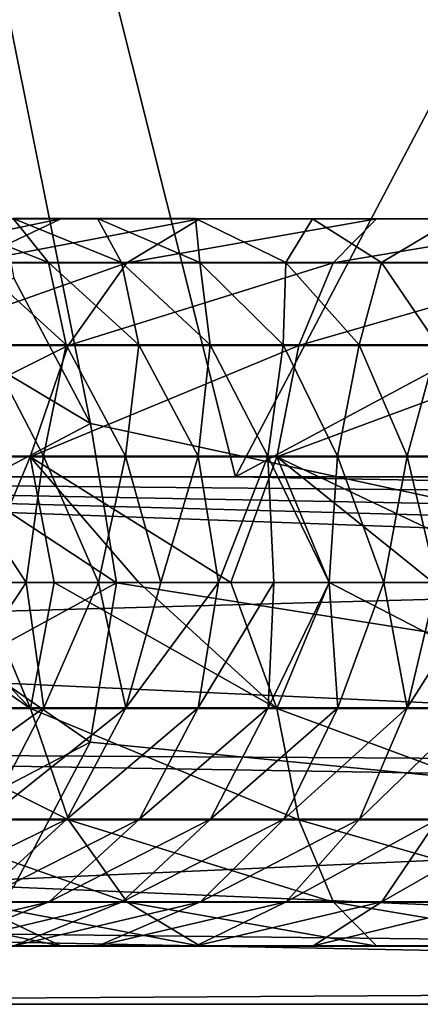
# Model space of a CAD drawing. Extents: x 0 to 500, y -78 to 1786.
# Tile 6 of 195: x 30.39 to 34.2, y -73 to -63.67. Entities that reach past the tile are written whole.
import ezdxf

# ---------------------------------------------------------------- set-up
doc = ezdxf.new("R2010")
doc.units = 0
doc.header["$LTSCALE"] = 52.148148
for name, color, linetype in [('308', 7, 'CONTINUOUS'), ('318', 7, 'CONTINUOUS'), ('327', 7, 'CONTINUOUS'), ('429', 7, 'CONTINUOUS'), ('441', 7, 'CONTINUOUS'), ('453', 7, 'CONTINUOUS'), ('459', 7, 'CONTINUOUS'), ('463', 7, 'CONTINUOUS'), ('464', 7, 'CONTINUOUS')]:
    doc.layers.add(name, color=color, linetype=linetype)

msp = doc.modelspace()

# ---------------------------------------------------------------- linework, layer by layer
at = {"layer": '308', "color": 7, "linetype": 'CONTINUOUS'}
for points in [[(21, -68, -20), (21, -22.4048, -20), (32.4426, -68, -20), (21, -68, -20)], [(32.4426, -68, -20), (21, -22.4048, -20), (37.0748, -59.2033, -20), (32.4426, -68, -20)], [(40.0916, -63.9027, -20), (32.4426, -68, -20), (37.0748, -59.2033, -20), (40.0916, -63.9027, -20)], [(43.8853, -68, -20), (32.4426, -68, -20), (40.0916, -63.9027, -20), (43.8853, -68, -20)]]:
    msp.add_3dface(points, dxfattribs=at)
at = {"layer": '318', "color": 7, "linetype": 'CONTINUOUS'}
for points in [[(21, -69.528, -19.8826), (21, -68, -20), (44.8557, -68.8673, -19.9623), (21, -69.528, -19.8826)], [(21, -68, -20), (32.4426, -68, -20), (44.1132, -68.2161, -19.9977), (21, -68, -20)], [(44.8557, -68.8673, -19.9623), (21, -68, -20), (44.5894, -68.6429, -19.9793), (44.8557, -68.8673, -19.9623)], [(44.5894, -68.6429, -19.9793), (21, -68, -20), (44.3572, -68.4425, -19.9902), (44.5894, -68.6429, -19.9793)], [(44.3572, -68.4425, -19.9902), (21, -68, -20), (44.1132, -68.2161, -19.9977), (44.3572, -68.4425, -19.9902)], [(32.4426, -68, -20), (43.8853, -68, -20), (44.1132, -68.2161, -19.9977), (32.4426, -68, -20)], [(47.3659, -70.7457, -19.6157), (21, -69.528, -19.8826), (44.8557, -68.8673, -19.9623), (47.3659, -70.7457, -19.6157)], [(21, -70.5882, -19.6593), (21, -69.528, -19.8826), (47.3659, -70.7457, -19.6157), (21, -70.5882, -19.6593)], [(21, -72.2316, -19.0605), (21, -70.5882, -19.6593), (47.8034, -71.0335, -19.5288), (21, -72.2316, -19.0605)], [(47.8034, -71.0335, -19.5288), (21, -70.5882, -19.6593), (47.3659, -70.7457, -19.6157), (47.8034, -71.0335, -19.5288)], [(50.457, -72.5624, -18.8986), (21, -72.2316, -19.0605), (47.8034, -71.0335, -19.5288), (50.457, -72.5624, -18.8986)], [(21, -73, -18.6603), (21, -72.2316, -19.0605), (50.96, -72.8135, -18.7653), (21, -73, -18.6603)], [(50.96, -72.8135, -18.7653), (21, -72.2316, -19.0605), (50.457, -72.5624, -18.8986), (50.96, -72.8135, -18.7653)], [(54.3029, -74.2068, -17.8407), (21, -73, -18.6603), (50.96, -72.8135, -18.7653), (54.3029, -74.2068, -17.8407)]]:
    msp.add_3dface(points, dxfattribs=at)
at = {"layer": '327', "color": 7, "linetype": 'CONTINUOUS'}
for points in [[(100.604, -16.0061), (3, -14.0407), (100, -76), (100.604, -16.0061)], [(3, -14.0407), (3, -76), (100, -76), (3, -14.0407)]]:
    msp.add_3dface(points, dxfattribs=at)
at = {"layer": '429', "color": 7, "linetype": 'CONTINUOUS'}
for points in [[(31.0668, -67.4931, 20), (56.5826, -73, 20), (21, -17.4037, 20), (31.0668, -67.4931, 20)], [(21, -17.4037, 20), (56.5826, -73, 20), (60.7718, -18.2046, 20), (21, -17.4037, 20)], [(30.339, -66.1179, 20), (31.0668, -67.4931, 20), (21, -17.4037, 20), (30.339, -66.1179, 20)], [(31.3137, -69.0038, 20), (56.5826, -73, 20), (31.0668, -67.4931, 20), (31.3137, -69.0038, 20)], [(31.0643, -70.5143, 20), (56.5826, -73, 20), (31.3137, -69.0038, 20), (31.0643, -70.5143, 20)], [(30.3342, -71.8884, 20), (56.5826, -73, 20), (31.0643, -70.5143, 20), (30.3342, -71.8884, 20)], [(29.1652, -73, 20), (56.5826, -73, 20), (30.3342, -71.8884, 20), (29.1652, -73, 20)]]:
    msp.add_3dface(points, dxfattribs=at)
at = {"layer": '441', "color": 7, "linetype": 'CONTINUOUS'}
for points in [[(84, -73, 20), (56.5826, -73, 20), (28.213, -73.5156, 19.9733), (84, -73, 20)], [(84, -73, 20), (28.213, -73.5156, 19.9733), (84, -73.7871, 19.9377), (84, -73, 20)], [(56.5826, -73, 20), (29.1652, -73, 20), (28.213, -73.5156, 19.9733), (56.5826, -73, 20)]]:
    msp.add_3dface(points, dxfattribs=at)
at = {"layer": '453', "color": 7, "linetype": 'CONTINUOUS'}
for points in [[(3, -14.0407), (100.604, -16.0061), (3, -76), (3, -14.0407)], [(3, -76), (100.604, -16.0061), (100, -76), (3, -76)]]:
    msp.add_3dface(points, dxfattribs=at)
at = {"layer": '459', "color": 7, "linetype": 'CONTINUOUS'}
for points in [[(31.0668, -67.4931, 20), (30.339, -66.1179, 20), (29.4576, -66.5376, 17.7219), (31.0668, -67.4931, 20)], [(31.0668, -67.4931, 20), (29.4576, -66.5376, 17.7219), (29.9287, -68.0932, 17.4092), (31.0668, -67.4931, 20)], [(31.3137, -69.0038, 20), (31.0668, -67.4931, 20), (29.9287, -68.0932, 17.4092), (31.3137, -69.0038, 20)], [(31.3137, -69.0038, 20), (29.9287, -68.0932, 17.4092), (29.9508, -69.7482, 17.3945), (31.3137, -69.0038, 20)], [(31.0643, -70.5143, 20), (31.3137, -69.0038, 20), (29.9508, -69.7482, 17.3945), (31.0643, -70.5143, 20)], [(31.0643, -70.5143, 20), (29.9508, -69.7482, 17.3945), (29.5216, -71.3212, 17.6794), (31.0643, -70.5143, 20)], [(30.3342, -71.8884, 20), (31.0643, -70.5143, 20), (29.5216, -71.3212, 17.6794), (30.3342, -71.8884, 20)]]:
    msp.add_3dface(points, dxfattribs=at)
at = {"layer": '463', "color": 7, "linetype": 'CONTINUOUS'}
for points in [[(30.4962, -70.1971, 32.5935), (28.7572, -69, 31.186), (28.736, -70.1971, 30.8256), (30.4962, -70.1971, 32.5935)], [(29.3406, -69, 31.8342), (28.7572, -69, 31.186), (30.4962, -70.1971, 32.5935), (29.3406, -69, 31.8342)], [(29.9941, -69, 32.4522), (29.3406, -69, 31.8342), (30.4962, -70.1971, 32.5935), (29.9941, -69, 32.4522)], [(30.4546, -69, 19.1048), (29.6667, -70.189, 18.1143), (29.6176, -69, 17.6414), (30.4546, -69, 19.1048)], [(30.6239, -70.189, 19.9211), (29.6667, -70.189, 18.1143), (30.4546, -69, 19.1048), (30.6239, -70.189, 19.9211)], [(30.7218, -69, 33.0269), (29.9941, -69, 32.4522), (30.4962, -70.1971, 32.5935), (30.7218, -69, 33.0269)], [(31.1405, -69, 20.5513), (30.6239, -70.189, 19.9211), (30.4546, -69, 19.1048), (31.1405, -69, 20.5513)], [(32.8351, -70.197, 33.9441), (30.7218, -69, 33.0269), (30.4962, -70.1971, 32.5935), (32.8351, -70.197, 33.9441)], [(31.4003, -70.189, 21.6861), (30.6239, -70.189, 19.9211), (31.1405, -69, 20.5513), (31.4003, -70.189, 21.6861)], [(31.524, -69, 33.5437), (30.7218, -69, 33.0269), (32.8351, -70.197, 33.9441), (31.524, -69, 33.5437)], [(31.735, -69, 21.949), (31.4003, -70.189, 21.6861), (31.1405, -69, 20.5513), (31.735, -69, 21.949)], [(32.0891, -70.1891, 23.346), (31.4003, -70.189, 21.6861), (32.2809, -69, 23.2652), (32.0891, -70.1891, 23.346)], [(32.2809, -69, 23.2652), (31.4003, -70.189, 21.6861), (31.735, -69, 21.949), (32.2809, -69, 23.2652)], [(32.3967, -69, 33.9881), (31.524, -69, 33.5437), (32.8351, -70.197, 33.9441), (32.3967, -69, 33.9881)], [(32.7507, -70.189, 24.8281), (32.0891, -70.1891, 23.346), (32.8075, -69, 24.4619), (32.7507, -70.189, 24.8281)], [(32.8075, -69, 24.4619), (32.0891, -70.1891, 23.346), (32.2809, -69, 23.2652), (32.8075, -69, 24.4619)], [(33.332, -69, 34.3482), (32.3967, -69, 33.9881), (32.8351, -70.197, 33.9441), (33.332, -69, 34.3482)], [(33.4142, -70.189, 26.0521), (32.7507, -70.189, 24.8281), (33.3302, -69, 25.4975), (33.4142, -70.189, 26.0521)], [(33.3302, -69, 25.4975), (32.7507, -70.189, 24.8281), (32.8075, -69, 24.4619), (33.3302, -69, 25.4975)], [(35.6455, -70.197, 34.6052), (33.332, -69, 34.3482), (32.8351, -70.197, 33.9441), (35.6455, -70.197, 34.6052)], [(33.8496, -69, 26.3327), (33.4142, -70.189, 26.0521), (33.3302, -69, 25.4975), (33.8496, -69, 26.3327)], [(34.3198, -69, 34.6156), (33.332, -69, 34.3482), (35.6455, -70.197, 34.6052), (34.3198, -69, 34.6156)], [(34.073, -70.189, 26.9518), (33.4142, -70.189, 26.0521), (33.8496, -69, 26.3327), (34.073, -70.189, 26.9518)], [(34.3516, -69, 26.9464), (34.073, -70.189, 26.9518), (33.8496, -69, 26.3327), (34.3516, -69, 26.9464)], [(34.7092, -70.189, 27.5285), (34.073, -70.189, 26.9518), (34.8282, -69, 27.3577), (34.7092, -70.189, 27.5285)], [(34.8282, -69, 27.3577), (34.073, -70.189, 26.9518), (34.3516, -69, 26.9464), (34.8282, -69, 27.3577)], [(30.4962, -70.1971, 32.5935), (28.736, -70.1971, 30.8256), (30.856, -71.2507, 32.1023), (30.4962, -70.1971, 32.5935)], [(30.856, -71.2507, 32.1023), (28.736, -70.1971, 30.8256), (29.1973, -71.2507, 30.4279), (30.856, -71.2507, 32.1023)], [(30.076, -71.2441, 20.1798), (29.1478, -71.2442, 18.4272), (30.6239, -70.189, 19.9211), (30.076, -71.2441, 20.1798)], [(30.6239, -70.189, 19.9211), (29.1478, -71.2442, 18.4272), (29.6667, -70.189, 18.1143), (30.6239, -70.189, 19.9211)], [(30.8411, -71.2442, 21.9197), (30.076, -71.2441, 20.1798), (31.4003, -70.189, 21.6861), (30.8411, -71.2442, 21.9197)], [(31.4003, -70.189, 21.6861), (30.076, -71.2441, 20.1798), (30.6239, -70.189, 19.9211), (31.4003, -70.189, 21.6861)], [(32.8351, -70.197, 33.9441), (30.4962, -70.1971, 32.5935), (33.0444, -71.2506, 33.3724), (32.8351, -70.197, 33.9441)], [(33.0444, -71.2506, 33.3724), (30.4962, -70.1971, 32.5935), (30.856, -71.2507, 32.1023), (33.0444, -71.2506, 33.3724)], [(32.0891, -70.1891, 23.346), (30.8411, -71.2442, 21.9197), (31.4003, -70.189, 21.6861), (32.0891, -70.1891, 23.346)], [(31.5306, -71.2442, 23.5813), (30.8411, -71.2442, 21.9197), (32.0891, -70.1891, 23.346), (31.5306, -71.2442, 23.5813)], [(32.2052, -71.2442, 25.0919), (31.5306, -71.2442, 23.5813), (32.7507, -70.189, 24.8281), (32.2052, -71.2442, 25.0919)], [(32.7507, -70.189, 24.8281), (31.5306, -71.2442, 23.5813), (32.0891, -70.1891, 23.346), (32.7507, -70.189, 24.8281)], [(32.8996, -71.2442, 26.3721), (32.2052, -71.2442, 25.0919), (33.4142, -70.189, 26.0521), (32.8996, -71.2442, 26.3721)], [(33.4142, -70.189, 26.0521), (32.2052, -71.2442, 25.0919), (32.7507, -70.189, 24.8281), (33.4142, -70.189, 26.0521)], [(35.6455, -70.197, 34.6052), (32.8351, -70.197, 33.9441), (35.6891, -71.2507, 33.998), (35.6455, -70.197, 34.6052)], [(35.6891, -71.2507, 33.998), (32.8351, -70.197, 33.9441), (33.0444, -71.2506, 33.3724), (35.6891, -71.2507, 33.998)], [(33.6199, -71.2442, 27.3542), (32.8996, -71.2442, 26.3721), (34.073, -70.189, 26.9518), (33.6199, -71.2442, 27.3542)], [(34.073, -70.189, 26.9518), (32.8996, -71.2442, 26.3721), (33.4142, -70.189, 26.0521), (34.073, -70.189, 26.9518)], [(34.3629, -71.244, 28.0257), (33.6199, -71.2442, 27.3542), (34.7092, -70.189, 27.5285), (34.3629, -71.244, 28.0257)], [(34.7092, -70.189, 27.5285), (33.6199, -71.2442, 27.3542), (34.073, -70.189, 26.9518), (34.7092, -70.189, 27.5285)], [(30.856, -71.2507, 32.1023), (29.1973, -71.2507, 30.4279), (31.4146, -72.0323, 31.3551), (30.856, -71.2507, 32.1023)], [(31.4146, -72.0323, 31.3551), (29.1973, -71.2507, 30.4279), (29.9098, -72.0323, 29.8256), (31.4146, -72.0323, 31.3551)], [(30.8411, -71.2442, 21.9197), (29.2345, -72.028, 20.5772), (30.076, -71.2441, 20.1798), (30.8411, -71.2442, 21.9197)], [(29.9824, -72.0281, 22.2783), (29.2345, -72.028, 20.5772), (30.8411, -71.2442, 21.9197), (29.9824, -72.0281, 22.2783)], [(30.6731, -72.0281, 23.9427), (29.9824, -72.0281, 22.2783), (31.5306, -71.2442, 23.5813), (30.6731, -72.0281, 23.9427)], [(31.5306, -71.2442, 23.5813), (29.9824, -72.0281, 22.2783), (30.8411, -71.2442, 21.9197), (31.5306, -71.2442, 23.5813)], [(31.3674, -72.0281, 25.497), (30.6731, -72.0281, 23.9427), (32.2052, -71.2442, 25.0919), (31.3674, -72.0281, 25.497)], [(32.2052, -71.2442, 25.0919), (30.6731, -72.0281, 23.9427), (31.5306, -71.2442, 23.5813), (32.2052, -71.2442, 25.0919)], [(33.0444, -71.2506, 33.3724), (30.856, -71.2507, 32.1023), (33.372, -72.0322, 32.4991), (33.0444, -71.2506, 33.3724)], [(33.372, -72.0322, 32.4991), (30.856, -71.2507, 32.1023), (31.4146, -72.0323, 31.3551), (33.372, -72.0322, 32.4991)], [(32.1093, -72.0281, 26.8635), (31.3674, -72.0281, 25.497), (32.8996, -71.2442, 26.3721), (32.1093, -72.0281, 26.8635)], [(32.8996, -71.2442, 26.3721), (31.3674, -72.0281, 25.497), (32.2052, -71.2442, 25.0919), (32.8996, -71.2442, 26.3721)], [(32.9242, -72.0281, 27.9723), (32.1093, -72.0281, 26.8635), (33.6199, -71.2442, 27.3542), (32.9242, -72.0281, 27.9723)], [(33.6199, -71.2442, 27.3542), (32.1093, -72.0281, 26.8635), (32.8996, -71.2442, 26.3721), (33.6199, -71.2442, 27.3542)], [(33.8311, -72.0279, 28.7893), (32.9242, -72.0281, 27.9723), (34.3629, -71.244, 28.0257), (33.8311, -72.0279, 28.7893)], [(34.3629, -71.244, 28.0257), (32.9242, -72.0281, 27.9723), (33.6199, -71.2442, 27.3542), (34.3629, -71.244, 28.0257)], [(35.6891, -71.2507, 33.998), (33.0444, -71.2506, 33.3724), (35.7607, -72.0323, 33.0682), (35.6891, -71.2507, 33.998)], [(35.7607, -72.0323, 33.0682), (33.0444, -71.2506, 33.3724), (33.372, -72.0322, 32.4991), (35.7607, -72.0323, 33.0682)], [(34.8989, -72.0279, 29.3311), (33.8311, -72.0279, 28.7893), (35.2013, -71.244, 28.4511), (34.8989, -72.0279, 29.3311)], [(35.2013, -71.244, 28.4511), (33.8311, -72.0279, 28.7893), (34.3629, -71.244, 28.0257), (35.2013, -71.244, 28.4511)], [(29.9098, -72.0323, 29.8256), (28.769, -72.0323, 28.0933), (30.7912, -72.4475, 29.096), (29.9098, -72.0323, 29.8256)], [(30.7912, -72.4475, 29.096), (28.769, -72.0323, 28.0933), (29.7502, -72.4475, 27.5044), (30.7912, -72.4475, 29.096)], [(29.6201, -72.4461, 24.3865), (28.928, -72.446, 22.7187), (30.6731, -72.0281, 23.9427), (29.6201, -72.4461, 24.3865)], [(30.6731, -72.0281, 23.9427), (28.928, -72.446, 22.7187), (29.9824, -72.0281, 22.2783), (30.6731, -72.0281, 23.9427)], [(30.3386, -72.446, 25.9944), (29.6201, -72.4461, 24.3865), (31.3674, -72.0281, 25.497), (30.3386, -72.446, 25.9944)], [(31.3674, -72.0281, 25.497), (29.6201, -72.4461, 24.3865), (30.6731, -72.0281, 23.9427), (31.3674, -72.0281, 25.497)], [(31.4146, -72.0323, 31.3551), (29.9098, -72.0323, 29.8256), (32.1087, -72.4475, 30.4457), (31.4146, -72.0323, 31.3551)], [(32.1087, -72.4475, 30.4457), (29.9098, -72.0323, 29.8256), (30.7912, -72.4475, 29.096), (32.1087, -72.4475, 30.4457)], [(31.1389, -72.446, 27.4669), (30.3386, -72.446, 25.9944), (32.1093, -72.0281, 26.8635), (31.1389, -72.446, 27.4669)], [(32.1093, -72.0281, 26.8635), (30.3386, -72.446, 25.9944), (31.3674, -72.0281, 25.497), (32.1093, -72.0281, 26.8635)], [(32.0699, -72.446, 28.7312), (31.1389, -72.446, 27.4669), (32.9242, -72.0281, 27.9723), (32.0699, -72.446, 28.7312)], [(32.9242, -72.0281, 27.9723), (31.1389, -72.446, 27.4669), (32.1093, -72.0281, 26.8635), (32.9242, -72.0281, 27.9723)], [(33.372, -72.0322, 32.4991), (31.4146, -72.0323, 31.3551), (33.7827, -72.4473, 31.4315), (33.372, -72.0322, 32.4991)], [(33.7827, -72.4473, 31.4315), (31.4146, -72.0323, 31.3551), (32.1087, -72.4475, 30.4457), (33.7827, -72.4473, 31.4315)], [(33.1781, -72.4458, 29.727), (32.0699, -72.446, 28.7312), (33.8311, -72.0279, 28.7893), (33.1781, -72.4458, 29.727)], [(33.8311, -72.0279, 28.7893), (32.0699, -72.446, 28.7312), (32.9242, -72.0281, 27.9723), (33.8311, -72.0279, 28.7893)], [(34.5275, -72.4458, 30.4117), (33.1781, -72.4458, 29.727), (34.8989, -72.0279, 29.3311), (34.5275, -72.4458, 30.4117)], [(34.8989, -72.0279, 29.3311), (33.1781, -72.4458, 29.727), (33.8311, -72.0279, 28.7893), (34.8989, -72.0279, 29.3311)], [(35.7607, -72.0323, 33.0682), (33.372, -72.0322, 32.4991), (35.8546, -72.4474, 31.9283), (35.7607, -72.0323, 33.0682)], [(35.8546, -72.4474, 31.9283), (33.372, -72.0322, 32.4991), (33.7827, -72.4473, 31.4315), (35.8546, -72.4474, 31.9283)], [(30.7912, -72.4475, 29.096), (29.7502, -72.4475, 27.5044), (31.1389, -72.446, 27.4669), (30.7912, -72.4475, 29.096)], [(31.1389, -72.446, 27.4669), (29.7502, -72.4475, 27.5044), (30.3386, -72.446, 25.9944), (31.1389, -72.446, 27.4669)], [(32.1087, -72.4475, 30.4457), (30.7912, -72.4475, 29.096), (32.0699, -72.446, 28.7312), (32.1087, -72.4475, 30.4457)], [(32.0699, -72.446, 28.7312), (30.7912, -72.4475, 29.096), (31.1389, -72.446, 27.4669), (32.0699, -72.446, 28.7312)], [(33.1781, -72.4458, 29.727), (32.1087, -72.4475, 30.4457), (32.0699, -72.446, 28.7312), (33.1781, -72.4458, 29.727)], [(33.7827, -72.4473, 31.4315), (32.1087, -72.4475, 30.4457), (33.1781, -72.4458, 29.727), (33.7827, -72.4473, 31.4315)], [(34.5275, -72.4458, 30.4117), (33.7827, -72.4473, 31.4315), (33.1781, -72.4458, 29.727), (34.5275, -72.4458, 30.4117)], [(35.8546, -72.4474, 31.9283), (33.7827, -72.4473, 31.4315), (34.5275, -72.4458, 30.4117), (35.8546, -72.4474, 31.9283)]]:
    msp.add_3dface(points, dxfattribs=at)
at = {"layer": '464', "color": 7, "linetype": 'CONTINUOUS'}
for points in [[(30.7846, -65.554, 29.1013), (29.7429, -65.554, 27.5087), (28.7627, -65.9719, 28.0971), (30.7846, -65.554, 29.1013)], [(29.9042, -65.972, 29.8303), (30.7846, -65.554, 29.1013), (28.7627, -65.9719, 28.0971), (29.9042, -65.972, 29.8303)], [(29.6123, -65.5524, 24.3898), (30.331, -65.5525, 25.9981), (30.6663, -65.9676, 23.9456), (29.6123, -65.5524, 24.3898)], [(29.6123, -65.5524, 24.3898), (30.6663, -65.9676, 23.9456), (29.9756, -65.9676, 22.2812), (29.6123, -65.5524, 24.3898)], [(31.1318, -65.5525, 27.4713), (30.331, -65.5525, 25.9981), (29.7429, -65.554, 27.5087), (31.1318, -65.5525, 27.4713)], [(30.7846, -65.554, 29.1013), (31.1318, -65.5525, 27.4713), (29.7429, -65.554, 27.5087), (30.7846, -65.554, 29.1013)], [(32.1036, -65.554, 30.4524), (30.7846, -65.554, 29.1013), (29.9042, -65.972, 29.8303), (32.1036, -65.554, 30.4524)], [(31.4101, -65.972, 31.361), (32.1036, -65.554, 30.4524), (29.9042, -65.972, 29.8303), (31.4101, -65.972, 31.361)], [(30.331, -65.5525, 25.9981), (31.1318, -65.5525, 27.4713), (31.3607, -65.9676, 25.5002), (30.331, -65.5525, 25.9981)], [(30.331, -65.5525, 25.9981), (31.3607, -65.9676, 25.5002), (30.6663, -65.9676, 23.9456), (30.331, -65.5525, 25.9981)], [(32.0636, -65.5525, 28.7368), (31.1318, -65.5525, 27.4713), (30.7846, -65.554, 29.1013), (32.0636, -65.5525, 28.7368)], [(32.1036, -65.554, 30.4524), (32.0636, -65.5525, 28.7368), (30.7846, -65.554, 29.1013), (32.1036, -65.554, 30.4524)], [(31.1318, -65.5525, 27.4713), (32.0636, -65.5525, 28.7368), (32.1031, -65.9677, 26.8674), (31.1318, -65.5525, 27.4713)], [(31.1318, -65.5525, 27.4713), (32.1031, -65.9677, 26.8674), (31.3607, -65.9676, 25.5002), (31.1318, -65.5525, 27.4713)], [(33.7797, -65.5541, 31.4394), (32.1036, -65.554, 30.4524), (31.4101, -65.972, 31.361), (33.7797, -65.5541, 31.4394)], [(33.3694, -65.9721, 32.506), (33.7797, -65.5541, 31.4394), (31.4101, -65.972, 31.361), (33.3694, -65.9721, 32.506)], [(33.1733, -65.5527, 29.7339), (32.0636, -65.5525, 28.7368), (32.1036, -65.554, 30.4524), (33.1733, -65.5527, 29.7339)], [(32.0636, -65.5525, 28.7368), (33.1733, -65.5527, 29.7339), (32.9187, -65.9676, 27.9772), (32.0636, -65.5525, 28.7368)], [(32.0636, -65.5525, 28.7368), (32.9187, -65.9676, 27.9772), (32.1031, -65.9677, 26.8674), (32.0636, -65.5525, 28.7368)], [(33.7797, -65.5541, 31.4394), (33.1733, -65.5527, 29.7339), (32.1036, -65.554, 30.4524), (33.7797, -65.5541, 31.4394)], [(33.1733, -65.5527, 29.7339), (33.8269, -65.9678, 28.7954), (32.9187, -65.9676, 27.9772), (33.1733, -65.5527, 29.7339)], [(34.5248, -65.5527, 30.4197), (33.1733, -65.5527, 29.7339), (33.7797, -65.5541, 31.4394), (34.5248, -65.5527, 30.4197)], [(33.1733, -65.5527, 29.7339), (34.5248, -65.5527, 30.4197), (33.8269, -65.9678, 28.7954), (33.1733, -65.5527, 29.7339)], [(35.8539, -65.5541, 31.9366), (33.7797, -65.5541, 31.4394), (33.3694, -65.9721, 32.506), (35.8539, -65.5541, 31.9366)], [(35.7601, -65.972, 33.0756), (35.8539, -65.5541, 31.9366), (33.3694, -65.9721, 32.506), (35.7601, -65.972, 33.0756)], [(35.8539, -65.5541, 31.9366), (34.5248, -65.5527, 30.4197), (33.7797, -65.5541, 31.4394), (35.8539, -65.5541, 31.9366)], [(34.5248, -65.5527, 30.4197), (34.8964, -65.9678, 29.3381), (33.8269, -65.9678, 28.7954), (34.5248, -65.5527, 30.4197)], [(31.4101, -65.972, 31.361), (29.9042, -65.972, 29.8303), (29.1931, -66.7558, 30.4314), (31.4101, -65.972, 31.361)], [(30.8528, -66.7559, 32.1067), (31.4101, -65.972, 31.361), (29.1931, -66.7558, 30.4314), (30.8528, -66.7559, 32.1067)], [(30.836, -66.7493, 21.9218), (30.071, -66.7493, 20.1822), (29.9756, -65.9676, 22.2812), (30.836, -66.7493, 21.9218)], [(30.6663, -65.9676, 23.9456), (30.836, -66.7493, 21.9218), (29.9756, -65.9676, 22.2812), (30.6663, -65.9676, 23.9456)], [(31.5256, -66.7492, 23.5835), (30.836, -66.7493, 21.9218), (30.6663, -65.9676, 23.9456), (31.5256, -66.7492, 23.5835)], [(31.3607, -65.9676, 25.5002), (31.5256, -66.7492, 23.5835), (30.6663, -65.9676, 23.9456), (31.3607, -65.9676, 25.5002)], [(33.3694, -65.9721, 32.506), (31.4101, -65.972, 31.361), (30.8528, -66.7559, 32.1067), (33.3694, -65.9721, 32.506)], [(33.0425, -66.7559, 33.3775), (33.3694, -65.9721, 32.506), (30.8528, -66.7559, 32.1067), (33.0425, -66.7559, 33.3775)], [(32.2002, -66.7493, 25.0943), (31.5256, -66.7492, 23.5835), (31.3607, -65.9676, 25.5002), (32.2002, -66.7493, 25.0943)], [(32.1031, -65.9677, 26.8674), (32.2002, -66.7493, 25.0943), (31.3607, -65.9676, 25.5002), (32.1031, -65.9677, 26.8674)], [(32.9187, -65.9676, 27.9772), (32.8949, -66.7493, 26.375), (32.1031, -65.9677, 26.8674), (32.9187, -65.9676, 27.9772)], [(32.8949, -66.7493, 26.375), (32.2002, -66.7493, 25.0943), (32.1031, -65.9677, 26.8674), (32.8949, -66.7493, 26.375)], [(33.6158, -66.7493, 27.3579), (32.8949, -66.7493, 26.375), (32.9187, -65.9676, 27.9772), (33.6158, -66.7493, 27.3579)], [(33.8269, -65.9678, 28.7954), (33.6158, -66.7493, 27.3579), (32.9187, -65.9676, 27.9772), (33.8269, -65.9678, 28.7954)], [(35.7601, -65.972, 33.0756), (33.3694, -65.9721, 32.506), (33.0425, -66.7559, 33.3775), (35.7601, -65.972, 33.0756)], [(35.6887, -66.7559, 34.0035), (35.7601, -65.972, 33.0756), (33.0425, -66.7559, 33.3775), (35.6887, -66.7559, 34.0035)], [(34.3598, -66.7494, 28.0302), (33.6158, -66.7493, 27.3579), (33.8269, -65.9678, 28.7954), (34.3598, -66.7494, 28.0302)], [(34.8964, -65.9678, 29.3381), (34.3598, -66.7494, 28.0302), (33.8269, -65.9678, 28.7954), (34.8964, -65.9678, 29.3381)], [(30.8528, -66.7559, 32.1067), (29.1931, -66.7558, 30.4314), (28.7338, -67.811, 30.8276), (30.8528, -66.7559, 32.1067)], [(30.4945, -67.811, 32.5959), (30.8528, -66.7559, 32.1067), (28.7338, -67.811, 30.8276), (30.4945, -67.811, 32.5959)], [(30.6213, -67.8029, 19.9224), (29.6642, -67.8029, 18.1158), (30.071, -66.7493, 20.1822), (30.6213, -67.8029, 19.9224)], [(30.836, -66.7493, 21.9218), (30.6213, -67.8029, 19.9224), (30.071, -66.7493, 20.1822), (30.836, -66.7493, 21.9218)], [(33.0425, -66.7559, 33.3775), (30.8528, -66.7559, 32.1067), (30.4945, -67.811, 32.5959), (33.0425, -66.7559, 33.3775)], [(32.8341, -67.811, 33.9468), (33.0425, -66.7559, 33.3775), (30.4945, -67.811, 32.5959), (32.8341, -67.811, 33.9468)], [(31.3976, -67.8029, 21.6872), (30.6213, -67.8029, 19.9224), (30.836, -66.7493, 21.9218), (31.3976, -67.8029, 21.6872)], [(31.5256, -66.7492, 23.5835), (31.3976, -67.8029, 21.6872), (30.836, -66.7493, 21.9218), (31.5256, -66.7492, 23.5835)], [(32.0864, -67.8029, 23.3471), (31.3976, -67.8029, 21.6872), (31.5256, -66.7492, 23.5835), (32.0864, -67.8029, 23.3471)], [(32.2002, -66.7493, 25.0943), (32.0864, -67.8029, 23.3471), (31.5256, -66.7492, 23.5835), (32.2002, -66.7493, 25.0943)], [(32.7481, -67.8029, 24.8294), (32.0864, -67.8029, 23.3471), (32.2002, -66.7493, 25.0943), (32.7481, -67.8029, 24.8294)], [(32.8949, -66.7493, 26.375), (32.7481, -67.8029, 24.8294), (32.2002, -66.7493, 25.0943), (32.8949, -66.7493, 26.375)], [(33.4117, -67.8029, 26.0536), (32.7481, -67.8029, 24.8294), (32.8949, -66.7493, 26.375), (33.4117, -67.8029, 26.0536)], [(35.6887, -66.7559, 34.0035), (33.0425, -66.7559, 33.3775), (32.8341, -67.811, 33.9468), (35.6887, -66.7559, 34.0035)], [(35.6453, -67.811, 34.6081), (35.6887, -66.7559, 34.0035), (32.8341, -67.811, 33.9468), (35.6453, -67.811, 34.6081)], [(33.6158, -66.7493, 27.3579), (33.4117, -67.8029, 26.0536), (32.8949, -66.7493, 26.375), (33.6158, -66.7493, 27.3579)], [(34.0708, -67.8029, 26.9537), (33.4117, -67.8029, 26.0536), (33.6158, -66.7493, 27.3579), (34.0708, -67.8029, 26.9537)], [(34.3598, -66.7494, 28.0302), (34.0708, -67.8029, 26.9537), (33.6158, -66.7493, 27.3579), (34.3598, -66.7494, 28.0302)], [(34.7076, -67.803, 27.5309), (34.0708, -67.8029, 26.9537), (34.3598, -66.7494, 28.0302), (34.7076, -67.803, 27.5309)], [(29.9941, -69, 32.4522), (30.4945, -67.811, 32.5959), (28.7338, -67.811, 30.8276), (29.9941, -69, 32.4522)], [(30.4546, -69, 19.1048), (29.6176, -69, 17.6414), (29.6642, -67.8029, 18.1158), (30.4546, -69, 19.1048)], [(30.6213, -67.8029, 19.9224), (30.4546, -69, 19.1048), (29.6642, -67.8029, 18.1158), (30.6213, -67.8029, 19.9224)], [(29.9941, -69, 32.4522), (30.7218, -69, 33.0269), (30.4945, -67.811, 32.5959), (29.9941, -69, 32.4522)], [(31.1405, -69, 20.5513), (30.4546, -69, 19.1048), (30.6213, -67.8029, 19.9224), (31.1405, -69, 20.5513)], [(30.7218, -69, 33.0269), (31.524, -69, 33.5437), (30.4945, -67.811, 32.5959), (30.7218, -69, 33.0269)], [(31.524, -69, 33.5437), (32.3967, -69, 33.9881), (30.4945, -67.811, 32.5959), (31.524, -69, 33.5437)], [(32.3967, -69, 33.9881), (32.8341, -67.811, 33.9468), (30.4945, -67.811, 32.5959), (32.3967, -69, 33.9881)], [(31.3976, -67.8029, 21.6872), (31.1405, -69, 20.5513), (30.6213, -67.8029, 19.9224), (31.3976, -67.8029, 21.6872)], [(31.735, -69, 21.949), (31.1405, -69, 20.5513), (31.3976, -67.8029, 21.6872), (31.735, -69, 21.949)], [(32.0864, -67.8029, 23.3471), (31.735, -69, 21.949), (31.3976, -67.8029, 21.6872), (32.0864, -67.8029, 23.3471)], [(32.2809, -69, 23.2652), (31.735, -69, 21.949), (32.0864, -67.8029, 23.3471), (32.2809, -69, 23.2652)], [(32.7481, -67.8029, 24.8294), (32.2809, -69, 23.2652), (32.0864, -67.8029, 23.3471), (32.7481, -67.8029, 24.8294)], [(32.8075, -69, 24.4619), (32.2809, -69, 23.2652), (32.7481, -67.8029, 24.8294), (32.8075, -69, 24.4619)], [(32.3967, -69, 33.9881), (33.332, -69, 34.3482), (32.8341, -67.811, 33.9468), (32.3967, -69, 33.9881)], [(33.3302, -69, 25.4975), (32.8075, -69, 24.4619), (32.7481, -67.8029, 24.8294), (33.3302, -69, 25.4975)], [(33.4117, -67.8029, 26.0536), (33.3302, -69, 25.4975), (32.7481, -67.8029, 24.8294), (33.4117, -67.8029, 26.0536)], [(33.332, -69, 34.3482), (34.3198, -69, 34.6156), (32.8341, -67.811, 33.9468), (33.332, -69, 34.3482)], [(34.3198, -69, 34.6156), (35.3503, -69, 34.7866), (32.8341, -67.811, 33.9468), (34.3198, -69, 34.6156)], [(35.3503, -69, 34.7866), (35.6453, -67.811, 34.6081), (32.8341, -67.811, 33.9468), (35.3503, -69, 34.7866)], [(33.8496, -69, 26.3327), (33.3302, -69, 25.4975), (33.4117, -67.8029, 26.0536), (33.8496, -69, 26.3327)], [(34.0708, -67.8029, 26.9537), (33.8496, -69, 26.3327), (33.4117, -67.8029, 26.0536), (34.0708, -67.8029, 26.9537)], [(34.3516, -69, 26.9464), (33.8496, -69, 26.3327), (34.0708, -67.8029, 26.9537), (34.3516, -69, 26.9464)], [(34.7076, -67.803, 27.5309), (34.3516, -69, 26.9464), (34.0708, -67.8029, 26.9537), (34.7076, -67.803, 27.5309)]]:
    msp.add_3dface(points, dxfattribs=at)

doc.saveas('drawing.dxf')
